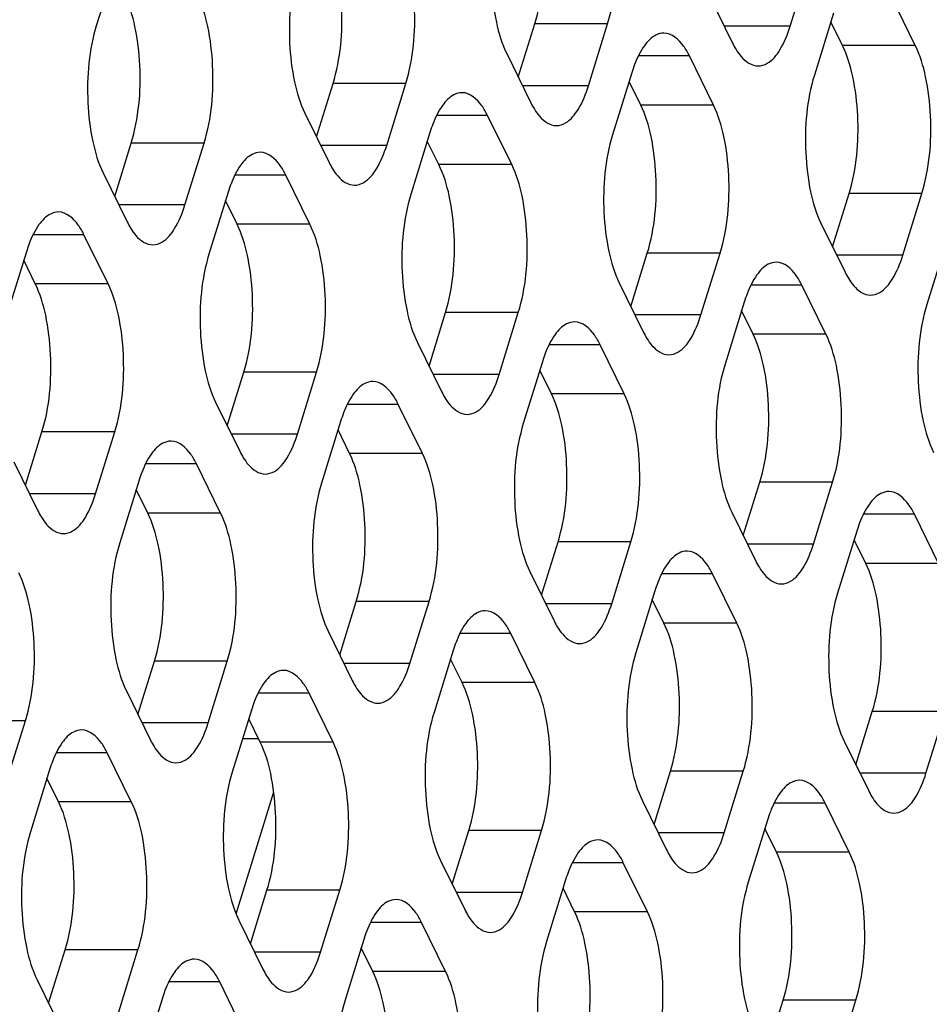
# Model space of a CAD drawing. Header units: millimetres. Extents: x 0 to 420, y 0 to 297.
# Tile 137 of 180: x 184.59 to 189.76, y 169.39 to 175. Entities that reach past the tile are written whole.
import ezdxf

# ---------------------------------------------------------------- set-up
doc = ezdxf.new("R2010")
doc.units = ezdxf.units.MM
doc.header["$LTSCALE"] = 23.1
doc.layers.add('ASSI', color=7, linetype='CONTINUOUS')

msp = doc.modelspace()

# ---------------------------------------------------------------- linework, layer by layer
at = {"layer": 'ASSI', "color": 7, "linetype": 'CONTINUOUS'}
for p, q in [((185.132092, 175.32543), (185.023162, 174.972932)), ((188.973263, 174.966093), (189.082193, 175.31859)), ((188.507729, 175.148787), (188.644998, 174.869063)), ((189.684995, 174.856171), (189.547727, 175.135895)), ((189.219462, 175.038865), (189.110532, 174.686368)), ((187.424772, 174.674748), (187.518788, 174.978984)), ((187.824336, 174.626487), (187.933266, 174.978984)), ((189.270518, 174.856171), (189.204548, 174.990604)), ((187.358802, 174.809181), (187.496071, 174.529457)), ((188.536068, 174.516565), (188.398799, 174.79629)), ((188.070534, 174.69926), (187.961605, 174.346763)), ((186.275845, 174.335143), (186.369861, 174.639379)), ((186.675409, 174.286882), (186.784338, 174.639379)), ((188.121591, 174.516565), (188.055621, 174.650998)), ((186.209875, 174.469576), (186.347144, 174.189851)), ((187.387141, 174.17696), (187.249872, 174.456684)), ((186.921607, 174.359654), (186.812677, 174.007157)), ((185.126918, 173.995537), (185.220934, 174.299773)), ((185.526481, 173.947276), (185.635411, 174.299773)), ((186.972664, 174.17696), (186.906693, 174.311393)), ((185.060948, 174.12997), (185.198216, 173.850246)), ((186.238214, 173.837354), (186.100945, 174.117079)), ((185.77268, 174.020049), (185.66375, 173.667551)), ((189.214287, 173.708973), (189.308303, 174.013209)), ((189.613851, 173.660712), (189.722781, 174.013209)), ((185.823736, 173.837354), (185.757766, 173.971787)), ((189.148317, 173.843406), (189.285586, 173.563682)), ((185.089287, 173.497749), (184.952018, 173.777473)), ((189.86005, 173.733484), (189.75112, 173.380987)), ((184.623753, 173.680443), (184.514823, 173.327946)), ((184.674809, 173.497749), (184.608839, 173.632182)), ((188.06536, 173.369367), (188.159376, 173.673603)), ((188.464924, 173.321106), (188.573854, 173.673603)), ((187.99939, 173.503801), (188.136659, 173.224076)), ((189.176656, 173.211184), (189.039387, 173.490909)), ((188.711122, 173.393879), (188.602193, 173.041382)), ((188.762179, 173.211184), (188.696208, 173.345618)), ((186.916433, 173.029762), (187.010449, 173.333998)), ((187.315996, 172.981501), (187.424926, 173.333998)), ((186.850463, 173.164195), (186.987732, 172.88447)), ((188.027729, 172.871579), (187.89046, 173.151303)), ((187.562195, 173.054273), (187.453265, 172.701776)), ((187.613251, 172.871579), (187.547281, 173.006012)), ((185.767506, 172.690156), (185.861522, 172.994392)), ((186.167069, 172.641895), (186.275999, 172.994392)), ((185.701536, 172.824589), (185.838804, 172.544865)), ((186.878802, 172.531973), (186.741533, 172.811698)), ((186.413268, 172.714668), (186.304338, 172.362171)), ((186.464324, 172.531973), (186.398354, 172.666406)), ((184.618578, 172.350551), (184.712594, 172.654787)), ((185.018142, 172.302289), (185.127072, 172.654787)), ((184.552608, 172.484984), (184.689877, 172.205259)), ((185.729875, 172.192368), (185.592606, 172.472092)), ((185.264341, 172.375062), (185.155411, 172.022565)), ((188.705948, 172.063987), (188.799964, 172.368222)), ((189.105512, 172.015725), (189.214441, 172.368222)), ((185.315397, 172.192368), (185.249427, 172.326801)), ((188.639978, 172.19842), (188.777247, 171.918695)), ((189.817244, 171.905804), (189.679975, 172.185528)), ((189.35171, 172.088498), (189.24278, 171.736001)), ((187.557021, 171.724381), (187.651037, 172.028617)), ((187.956584, 171.67612), (188.065514, 172.028617)), ((189.402767, 171.905804), (189.336796, 172.040237)), ((187.491051, 171.858814), (187.628319, 171.57909)), ((188.668317, 171.566198), (188.531048, 171.845922)), ((188.202783, 171.748892), (188.093853, 171.396395)), ((186.408094, 171.384775), (186.50211, 171.689011)), ((186.807657, 171.336514), (186.916587, 171.689011)), ((188.253839, 171.566198), (188.187869, 171.700631)), ((186.342123, 171.519208), (186.479392, 171.239484)), ((187.51939, 171.226592), (187.382121, 171.506317)), ((187.053856, 171.409287), (186.944926, 171.05679)), ((185.259166, 171.04517), (185.353182, 171.349406)), ((185.65873, 170.996909), (185.76766, 171.349406)), ((187.104912, 171.226592), (187.038942, 171.361025)), ((185.193196, 171.179603), (185.330465, 170.899878)), ((186.370462, 170.886987), (186.233194, 171.166711)), ((185.904929, 171.069681), (185.795999, 170.717184)), ((189.346536, 170.758606), (189.440552, 171.062841)), ((189.7461, 170.710344), (189.855029, 171.062841)), ((184.509803, 170.657303), (184.618733, 171.0098)), ((185.955985, 170.886987), (185.890015, 171.02142)), ((185.946083, 170.907165), (185.854708, 170.907165)), ((189.280566, 170.893039), (189.417835, 170.613314)), ((185.221535, 170.547381), (185.084266, 170.827106)), ((184.756001, 170.730076), (184.647072, 170.377578)), ((188.197609, 170.419), (188.291625, 170.723236)), ((188.597172, 170.370739), (188.706102, 170.723236)), ((184.807058, 170.547381), (184.741088, 170.681814)), ((185.818065, 169.91012), (186.032433, 170.603815)), ((188.131639, 170.553433), (188.268907, 170.273709)), ((189.308905, 170.260817), (189.171636, 170.540542)), ((188.843371, 170.443511), (188.734441, 170.091014)), ((187.048682, 170.079394), (187.142698, 170.38363)), ((187.448245, 170.031133), (187.557175, 170.38363)), ((188.894427, 170.260817), (188.828457, 170.39525)), ((186.982711, 170.213827), (187.11998, 169.934103)), ((188.159978, 169.921211), (188.022709, 170.200936)), ((187.694444, 170.103906), (187.585514, 169.751409)), ((185.899754, 169.739789), (185.99377, 170.044025)), ((186.299318, 169.691528), (186.408248, 170.044025)), ((187.7455, 169.921211), (187.67953, 170.055645)), ((185.833784, 169.874222), (185.971053, 169.594497)), ((187.01105, 169.581606), (186.873782, 169.86133)), ((186.545517, 169.7643), (186.436587, 169.411803)), ((184.750827, 169.400183), (184.844843, 169.704419)), ((185.150391, 169.351922), (185.259321, 169.704419)), ((186.596573, 169.581606), (186.530603, 169.716039)), ((184.684857, 169.534616), (184.822126, 169.254892)), ((185.862123, 169.242), (185.724854, 169.521725)), ((185.396589, 169.424695), (185.28766, 169.072198)), ((188.838197, 169.113619), (188.932213, 169.417855)), ((189.23776, 169.065358), (189.34669, 169.417855))]:
    msp.add_line(p, q, dxfattribs=at)
at = {"layer": 'ASSI', "color": 9, "linetype": 'CONTINUOUS'}
for p, q in [((187.933266, 174.978984), (187.518788, 174.978984)), ((188.973263, 174.966093), (188.597383, 174.966093)), ((189.684995, 174.856171), (189.270518, 174.856171)), ((188.398799, 174.79629), (188.108662, 174.79629)), ((186.784338, 174.639379), (186.369861, 174.639379)), ((187.824336, 174.626487), (187.448455, 174.626487)), ((188.536068, 174.516565), (188.121591, 174.516565)), ((187.249872, 174.456684), (186.959734, 174.456684)), ((185.635411, 174.299773), (185.220934, 174.299773)), ((186.675409, 174.286882), (186.299528, 174.286882)), ((187.387141, 174.17696), (186.972664, 174.17696)), ((186.100945, 174.117079), (185.810807, 174.117079)), ((189.722781, 174.013209), (189.308303, 174.013209)), ((185.526481, 173.947276), (185.150601, 173.947276)), ((186.238214, 173.837354), (185.823736, 173.837354)), ((184.952018, 173.777473), (184.66188, 173.777473)), ((188.573854, 173.673603), (188.159376, 173.673603)), ((189.613851, 173.660712), (189.23797, 173.660712)), ((185.089287, 173.497749), (184.674809, 173.497749)), ((189.039387, 173.490909), (188.74925, 173.490909)), ((187.424926, 173.333998), (187.010449, 173.333998)), ((188.464924, 173.321106), (188.089043, 173.321106)), ((189.176656, 173.211184), (188.762179, 173.211184)), ((187.89046, 173.151303), (187.600322, 173.151303)), ((186.275999, 172.994392), (185.861522, 172.994392)), ((187.315996, 172.981501), (186.940116, 172.981501)), ((188.027729, 172.871579), (187.613251, 172.871579)), ((186.741533, 172.811698), (186.451395, 172.811698)), ((185.127072, 172.654787), (184.712594, 172.654787)), ((186.167069, 172.641895), (185.791189, 172.641895)), ((186.878802, 172.531973), (186.464324, 172.531973)), ((185.592606, 172.472092), (185.302468, 172.472092)), ((189.214441, 172.368222), (188.799964, 172.368222)), ((185.018142, 172.302289), (184.642262, 172.302289)), ((185.729875, 172.192368), (185.315397, 172.192368)), ((189.679975, 172.185528), (189.389837, 172.185528)), ((188.065514, 172.028617), (187.651037, 172.028617)), ((189.105512, 172.015725), (188.729631, 172.015725)), ((189.817244, 171.905804), (189.402767, 171.905804)), ((188.531048, 171.845922), (188.24091, 171.845922)), ((186.916587, 171.689011), (186.50211, 171.689011)), ((187.956584, 171.67612), (187.580704, 171.67612)), ((188.668317, 171.566198), (188.253839, 171.566198)), ((187.382121, 171.506317), (187.091983, 171.506317)), ((185.76766, 171.349406), (185.353182, 171.349406)), ((186.807657, 171.336514), (186.431777, 171.336514)), ((187.51939, 171.226592), (187.104912, 171.226592)), ((186.233194, 171.166711), (185.943056, 171.166711)), ((189.855029, 171.062841), (189.440552, 171.062841)), ((184.618733, 171.0098), (184.204255, 171.0098)), ((185.65873, 170.996909), (185.28285, 170.996909)), ((186.370462, 170.886987), (185.955985, 170.886987)), ((185.084266, 170.827106), (184.794129, 170.827106)), ((188.706102, 170.723236), (188.291625, 170.723236)), ((189.7461, 170.710344), (189.370219, 170.710344)), ((185.221535, 170.547381), (184.807058, 170.547381)), ((189.171636, 170.540542), (188.881498, 170.540542)), ((187.557175, 170.38363), (187.142698, 170.38363)), ((188.597172, 170.370739), (188.221292, 170.370739)), ((189.308905, 170.260817), (188.894427, 170.260817)), ((188.022709, 170.200936), (187.732571, 170.200936)), ((186.408248, 170.044025), (185.99377, 170.044025)), ((187.448245, 170.031133), (187.072365, 170.031133)), ((188.159978, 169.921211), (187.7455, 169.921211)), ((186.873782, 169.86133), (186.583644, 169.86133)), ((185.259321, 169.704419), (184.844843, 169.704419)), ((186.299318, 169.691528), (185.923438, 169.691528)), ((187.01105, 169.581606), (186.596573, 169.581606)), ((185.724854, 169.521725), (185.434717, 169.521725)), ((189.34669, 169.417855), (188.932213, 169.417855))]:
    msp.add_line(p, q, dxfattribs=at)
at = {"layer": 'ASSI', "color": 7, "linetype": 'CONTINUOUS'}
for centre in [(188.798007, 174.475303), (187.64908, 174.135698), (186.500153, 173.796092), (185.351225, 173.456486), (189.438595, 173.169922), (188.289668, 172.830317), (187.140741, 172.490711), (185.991813, 172.151105), (190.079183, 171.864541), (188.930256, 171.524936), (187.781328, 171.18533), (186.632401, 170.845725), (185.483474, 170.506119), (189.570844, 170.219555), (188.421916, 169.879949), (187.272989, 169.540344), (186.124062, 169.200738)]:
    msp.add_arc(centre, 0.761166, 159.076552, 162.888717, dxfattribs=at)
for points, knots in [([(187.518788, 174.978984), (187.562514, 175.12048), (187.581229, 175.348589), (187.548567, 175.632244), (187.508613, 175.765683), (187.481003, 175.821946)], [0, 0, 0, 0, 0.51848124, 0.78058459, 1, 1, 1, 1]), ([(187.933266, 174.978984), (187.976991, 175.12048), (187.995707, 175.348589), (187.963044, 175.632244), (187.923091, 175.765683), (187.89548, 175.821946)], [0, 0, 0, 0, 0.51848124, 0.78058459, 1, 1, 1, 1]), ([(187.321017, 175.652144), (187.277291, 175.510648), (187.258575, 175.282538), (187.291238, 174.998883), (187.331192, 174.865445), (187.358802, 174.809181)], [0, 0, 0, 0, 0.51848124, 0.78058459, 1, 1, 1, 1]), ([(186.369861, 174.639379), (186.413586, 174.780874), (186.432302, 175.008984), (186.399639, 175.292639), (186.359686, 175.426077), (186.332076, 175.482341)], [0, 0, 0, 0, 0.51848124, 0.78058459, 1, 1, 1, 1]), ([(186.784338, 174.639379), (186.828064, 174.780874), (186.84678, 175.008984), (186.814117, 175.292639), (186.774163, 175.426077), (186.746553, 175.482341)], [0, 0, 0, 0, 0.51848124, 0.78058459, 1, 1, 1, 1]), ([(186.172089, 175.312538), (186.128364, 175.171042), (186.109648, 174.942933), (186.142311, 174.659278), (186.182265, 174.52584), (186.209875, 174.469576)], [0, 0, 0, 0, 0.51848124, 0.78058459, 1, 1, 1, 1]), ([(185.220934, 174.299773), (185.264659, 174.441269), (185.283375, 174.669378), (185.250712, 174.953033), (185.210759, 175.086471), (185.183148, 175.142735)], [0, 0, 0, 0, 0.51848124, 0.78058459, 1, 1, 1, 1]), ([(185.635411, 174.299773), (185.679137, 174.441269), (185.697852, 174.669378), (185.66519, 174.953033), (185.625236, 175.086471), (185.597626, 175.142735)], [0, 0, 0, 0, 0.51848124, 0.78058459, 1, 1, 1, 1]), ([(185.023162, 174.972932), (184.979437, 174.831437), (184.960721, 174.603327), (184.993384, 174.319672), (185.033337, 174.186234), (185.060948, 174.12997)], [0, 0, 0, 0, 0.51848124, 0.78058459, 1, 1, 1, 1]), ([(188.790135, 174.739067), (188.808233, 174.739066), (188.861748, 174.756917), (188.927604, 174.841021), (188.958816, 174.919344), (188.973263, 174.966093)], [0, 0, 0, 0, 0.1768175, 0.52196498, 1, 1, 1, 1]), ([(188.253663, 174.926285), (188.23782, 174.926286), (188.192105, 174.913228), (188.131527, 174.847876), (188.101419, 174.784633), (188.087034, 174.747131)], [0, 0, 0, 0, 0.18501564, 0.53092222, 1, 1, 1, 1]), ([(188.398799, 174.79629), (188.389347, 174.815552), (188.358184, 174.872126), (188.29866, 174.926282), (188.253663, 174.926285)], [0, 0, 0, 0, 0.32287628, 1, 1, 1, 1]), ([(189.308303, 174.013209), (189.352029, 174.154704), (189.370744, 174.382814), (189.338082, 174.666469), (189.298128, 174.799907), (189.270518, 174.856171)], [0, 0, 0, 0, 0.51848124, 0.78058459, 1, 1, 1, 1]), ([(189.722781, 174.013209), (189.766506, 174.154704), (189.785222, 174.382814), (189.752559, 174.666469), (189.712606, 174.799907), (189.684995, 174.856171)], [0, 0, 0, 0, 0.51848124, 0.78058459, 1, 1, 1, 1]), ([(188.665302, 174.83207), (188.673947, 174.818035), (188.703408, 174.775142), (188.753637, 174.73907), (188.790135, 174.739067)], [0, 0, 0, 0, 0.31113016, 1, 1, 1, 1]), ([(189.110532, 174.686368), (189.066806, 174.544873), (189.048091, 174.316763), (189.080753, 174.033108), (189.120707, 173.89967), (189.148317, 173.843406)], [0, 0, 0, 0, 0.51848124, 0.78058459, 1, 1, 1, 1]), ([(187.104736, 174.586679), (187.088893, 174.586681), (187.043178, 174.573622), (186.982599, 174.508271), (186.952492, 174.445027), (186.938107, 174.407525)], [0, 0, 0, 0, 0.18501564, 0.53092222, 1, 1, 1, 1]), ([(187.249872, 174.456684), (187.24042, 174.475946), (187.209257, 174.53252), (187.149733, 174.586676), (187.104736, 174.586679)], [0, 0, 0, 0, 0.32287628, 1, 1, 1, 1]), ([(187.641207, 174.399462), (187.659306, 174.399461), (187.712821, 174.417311), (187.778676, 174.501415), (187.809889, 174.579738), (187.824336, 174.626487)], [0, 0, 0, 0, 0.1768175, 0.52196498, 1, 1, 1, 1]), ([(187.516374, 174.492464), (187.52502, 174.478429), (187.554481, 174.435536), (187.60471, 174.399465), (187.641207, 174.399462)], [0, 0, 0, 0, 0.31113016, 1, 1, 1, 1]), ([(188.159376, 173.673603), (188.203102, 173.815099), (188.221817, 174.043209), (188.189154, 174.326864), (188.149201, 174.460302), (188.121591, 174.516565)], [0, 0, 0, 0, 0.51848124, 0.78058459, 1, 1, 1, 1]), ([(188.573854, 173.673603), (188.617579, 173.815099), (188.636295, 174.043209), (188.603632, 174.326864), (188.563678, 174.460302), (188.536068, 174.516565)], [0, 0, 0, 0, 0.51848124, 0.78058459, 1, 1, 1, 1]), ([(187.961605, 174.346763), (187.917879, 174.205267), (187.899163, 173.977157), (187.931826, 173.693502), (187.97178, 173.560064), (187.99939, 173.503801)], [0, 0, 0, 0, 0.51848124, 0.78058459, 1, 1, 1, 1]), ([(185.955808, 174.247074), (185.939966, 174.247075), (185.894251, 174.234017), (185.833672, 174.168665), (185.803565, 174.105422), (185.78918, 174.06792)], [0, 0, 0, 0, 0.18501564, 0.53092222, 1, 1, 1, 1]), ([(186.100945, 174.117079), (186.091493, 174.136341), (186.06033, 174.192915), (186.000806, 174.247071), (185.955808, 174.247074)], [0, 0, 0, 0, 0.32287628, 1, 1, 1, 1]), ([(186.49228, 174.059856), (186.510379, 174.059855), (186.563894, 174.077706), (186.629749, 174.16181), (186.660962, 174.240133), (186.675409, 174.286882)], [0, 0, 0, 0, 0.1768175, 0.52196498, 1, 1, 1, 1]), ([(186.367447, 174.152859), (186.376093, 174.138824), (186.405554, 174.095931), (186.455783, 174.059859), (186.49228, 174.059856)], [0, 0, 0, 0, 0.31113016, 1, 1, 1, 1]), ([(187.010449, 173.333998), (187.054174, 173.475493), (187.07289, 173.703603), (187.040227, 173.987258), (187.000274, 174.120696), (186.972664, 174.17696)], [0, 0, 0, 0, 0.51848124, 0.78058459, 1, 1, 1, 1]), ([(187.424926, 173.333998), (187.468652, 173.475493), (187.487368, 173.703603), (187.454705, 173.987258), (187.414751, 174.120696), (187.387141, 174.17696)], [0, 0, 0, 0, 0.51848124, 0.78058459, 1, 1, 1, 1]), ([(186.812677, 174.007157), (186.768952, 173.865661), (186.750236, 173.637552), (186.782899, 173.353897), (186.822852, 173.220459), (186.850463, 173.164195)], [0, 0, 0, 0, 0.51848124, 0.78058459, 1, 1, 1, 1]), ([(184.806881, 173.907468), (184.791039, 173.907469), (184.745324, 173.894411), (184.684745, 173.829059), (184.654637, 173.765816), (184.640252, 173.728314)], [0, 0, 0, 0, 0.18501564, 0.53092222, 1, 1, 1, 1]), ([(184.952018, 173.777473), (184.942565, 173.796735), (184.911402, 173.853309), (184.851878, 173.907465), (184.806881, 173.907468)], [0, 0, 0, 0, 0.32287628, 1, 1, 1, 1]), ([(185.343353, 173.720251), (185.361452, 173.720249), (185.414967, 173.7381), (185.480822, 173.822204), (185.512035, 173.900527), (185.526481, 173.947276)], [0, 0, 0, 0, 0.1768175, 0.52196498, 1, 1, 1, 1]), ([(185.21852, 173.813253), (185.227165, 173.799218), (185.256626, 173.756325), (185.306856, 173.720253), (185.343353, 173.720251)], [0, 0, 0, 0, 0.31113016, 1, 1, 1, 1]), ([(185.861522, 172.994392), (185.905247, 173.135888), (185.923963, 173.363997), (185.8913, 173.647652), (185.851347, 173.78109), (185.823736, 173.837354)], [0, 0, 0, 0, 0.51848124, 0.78058459, 1, 1, 1, 1]), ([(186.275999, 172.994392), (186.319725, 173.135888), (186.33844, 173.363997), (186.305778, 173.647652), (186.265824, 173.78109), (186.238214, 173.837354)], [0, 0, 0, 0, 0.51848124, 0.78058459, 1, 1, 1, 1]), ([(185.66375, 173.667551), (185.620025, 173.526056), (185.601309, 173.297946), (185.633972, 173.014291), (185.673925, 172.880853), (185.701536, 172.824589)], [0, 0, 0, 0, 0.51848124, 0.78058459, 1, 1, 1, 1]), ([(188.894251, 173.620904), (188.878408, 173.620905), (188.832693, 173.607847), (188.772114, 173.542495), (188.742007, 173.479252), (188.727622, 173.44175)], [0, 0, 0, 0, 0.18501564, 0.53092222, 1, 1, 1, 1]), ([(189.039387, 173.490909), (189.029935, 173.510171), (188.998772, 173.566745), (188.939248, 173.620901), (188.894251, 173.620904)], [0, 0, 0, 0, 0.32287628, 1, 1, 1, 1]), ([(189.430723, 173.433687), (189.448821, 173.433685), (189.502336, 173.451536), (189.568192, 173.53564), (189.599404, 173.613963), (189.613851, 173.660712)], [0, 0, 0, 0, 0.1768175, 0.52196498, 1, 1, 1, 1]), ([(189.305889, 173.526689), (189.314535, 173.512654), (189.343996, 173.469761), (189.394225, 173.433689), (189.430723, 173.433687)], [0, 0, 0, 0, 0.31113016, 1, 1, 1, 1]), ([(184.712594, 172.654787), (184.75632, 172.796282), (184.775036, 173.024392), (184.742373, 173.308047), (184.702419, 173.441485), (184.674809, 173.497749)], [0, 0, 0, 0, 0.51848124, 0.78058459, 1, 1, 1, 1]), ([(185.127072, 172.654787), (185.170797, 172.796282), (185.189513, 173.024392), (185.15685, 173.308047), (185.116897, 173.441485), (185.089287, 173.497749)], [0, 0, 0, 0, 0.51848124, 0.78058459, 1, 1, 1, 1]), ([(189.75112, 173.380987), (189.707394, 173.239492), (189.688678, 173.011382), (189.721341, 172.727727), (189.761295, 172.594289), (189.788905, 172.538025)], [0, 0, 0, 0, 0.51848124, 0.78058459, 1, 1, 1, 1]), ([(188.281795, 173.094081), (188.299894, 173.09408), (188.353409, 173.11193), (188.419264, 173.196034), (188.450477, 173.274357), (188.464924, 173.321106)], [0, 0, 0, 0, 0.1768175, 0.52196498, 1, 1, 1, 1]), ([(187.745323, 173.281298), (187.729481, 173.2813), (187.683766, 173.268241), (187.623187, 173.20289), (187.59308, 173.139646), (187.578695, 173.102144)], [0, 0, 0, 0, 0.18501564, 0.53092222, 1, 1, 1, 1]), ([(187.89046, 173.151303), (187.881008, 173.170565), (187.849845, 173.227139), (187.790321, 173.281295), (187.745323, 173.281298)], [0, 0, 0, 0, 0.32287628, 1, 1, 1, 1]), ([(188.156962, 173.187083), (188.165608, 173.173048), (188.195069, 173.130155), (188.245298, 173.094084), (188.281795, 173.094081)], [0, 0, 0, 0, 0.31113016, 1, 1, 1, 1]), ([(188.799964, 172.368222), (188.843689, 172.509718), (188.862405, 172.737828), (188.829742, 173.021483), (188.789789, 173.154921), (188.762179, 173.211184)], [0, 0, 0, 0, 0.51848124, 0.78058459, 1, 1, 1, 1]), ([(189.214441, 172.368222), (189.258167, 172.509718), (189.276883, 172.737828), (189.24422, 173.021483), (189.204266, 173.154921), (189.176656, 173.211184)], [0, 0, 0, 0, 0.51848124, 0.78058459, 1, 1, 1, 1]), ([(188.602193, 173.041382), (188.558467, 172.899886), (188.539751, 172.671776), (188.572414, 172.388121), (188.612368, 172.254683), (188.639978, 172.19842)], [0, 0, 0, 0, 0.51848124, 0.78058459, 1, 1, 1, 1]), ([(187.132868, 172.754475), (187.150967, 172.754474), (187.204482, 172.772325), (187.270337, 172.856429), (187.30155, 172.934752), (187.315996, 172.981501)], [0, 0, 0, 0, 0.1768175, 0.52196498, 1, 1, 1, 1]), ([(186.596396, 172.941693), (186.580554, 172.941694), (186.534839, 172.928636), (186.47426, 172.863284), (186.444152, 172.800041), (186.429767, 172.762539)], [0, 0, 0, 0, 0.18501564, 0.53092222, 1, 1, 1, 1]), ([(186.741533, 172.811698), (186.73208, 172.83096), (186.700918, 172.887534), (186.641394, 172.94169), (186.596396, 172.941693)], [0, 0, 0, 0, 0.32287628, 1, 1, 1, 1]), ([(187.008035, 172.847478), (187.01668, 172.833443), (187.046142, 172.79055), (187.096371, 172.754478), (187.132868, 172.754475)], [0, 0, 0, 0, 0.31113016, 1, 1, 1, 1]), ([(187.651037, 172.028617), (187.694762, 172.170112), (187.713478, 172.398222), (187.680815, 172.681877), (187.640862, 172.815315), (187.613251, 172.871579)], [0, 0, 0, 0, 0.51848124, 0.78058459, 1, 1, 1, 1]), ([(188.065514, 172.028617), (188.10924, 172.170112), (188.127955, 172.398222), (188.095293, 172.681877), (188.055339, 172.815315), (188.027729, 172.871579)], [0, 0, 0, 0, 0.51848124, 0.78058459, 1, 1, 1, 1]), ([(187.453265, 172.701776), (187.40954, 172.560281), (187.390824, 172.332171), (187.423487, 172.048516), (187.46344, 171.915078), (187.491051, 171.858814)], [0, 0, 0, 0, 0.51848124, 0.78058459, 1, 1, 1, 1]), ([(185.983941, 172.41487), (186.002039, 172.414868), (186.055554, 172.432719), (186.12141, 172.516823), (186.152623, 172.595146), (186.167069, 172.641895)], [0, 0, 0, 0, 0.1768175, 0.52196498, 1, 1, 1, 1]), ([(185.447469, 172.602087), (185.431626, 172.602088), (185.385912, 172.58903), (185.325333, 172.523678), (185.295225, 172.460435), (185.28084, 172.422933)], [0, 0, 0, 0, 0.18501564, 0.53092222, 1, 1, 1, 1]), ([(185.592606, 172.472092), (185.583153, 172.491354), (185.55199, 172.547928), (185.492466, 172.602084), (185.447469, 172.602087)], [0, 0, 0, 0, 0.32287628, 1, 1, 1, 1]), ([(185.859108, 172.507872), (185.867753, 172.493837), (185.897214, 172.450944), (185.947444, 172.414872), (185.983941, 172.41487)], [0, 0, 0, 0, 0.31113016, 1, 1, 1, 1]), ([(186.50211, 171.689011), (186.545835, 171.830507), (186.564551, 172.058616), (186.531888, 172.342271), (186.491935, 172.47571), (186.464324, 172.531973)], [0, 0, 0, 0, 0.51848124, 0.78058459, 1, 1, 1, 1]), ([(186.916587, 171.689011), (186.960312, 171.830507), (186.979028, 172.058616), (186.946365, 172.342271), (186.906412, 172.47571), (186.878802, 172.531973)], [0, 0, 0, 0, 0.51848124, 0.78058459, 1, 1, 1, 1]), ([(186.304338, 172.362171), (186.260613, 172.220675), (186.241897, 171.992565), (186.27456, 171.70891), (186.314513, 171.575472), (186.342123, 171.519208)], [0, 0, 0, 0, 0.51848124, 0.78058459, 1, 1, 1, 1]), ([(184.835014, 172.075264), (184.853112, 172.075263), (184.906627, 172.093114), (184.972483, 172.177218), (185.003696, 172.25554), (185.018142, 172.302289)], [0, 0, 0, 0, 0.1768175, 0.52196498, 1, 1, 1, 1]), ([(189.534839, 172.315523), (189.518996, 172.315524), (189.473281, 172.302466), (189.412702, 172.237114), (189.382595, 172.173871), (189.36821, 172.136369)], [0, 0, 0, 0, 0.18501564, 0.53092222, 1, 1, 1, 1]), ([(189.679975, 172.185528), (189.670523, 172.20479), (189.63936, 172.261364), (189.579836, 172.31552), (189.534839, 172.315523)], [0, 0, 0, 0, 0.32287628, 1, 1, 1, 1]), ([(184.710181, 172.168267), (184.718826, 172.154232), (184.748287, 172.111339), (184.798516, 172.075267), (184.835014, 172.075264)], [0, 0, 0, 0, 0.31113016, 1, 1, 1, 1]), ([(185.353182, 171.349406), (185.396908, 171.490901), (185.415624, 171.719011), (185.382961, 172.002666), (185.343007, 172.136104), (185.315397, 172.192368)], [0, 0, 0, 0, 0.51848124, 0.78058459, 1, 1, 1, 1]), ([(185.76766, 171.349406), (185.811385, 171.490901), (185.830101, 171.719011), (185.797438, 172.002666), (185.757485, 172.136104), (185.729875, 172.192368)], [0, 0, 0, 0, 0.51848124, 0.78058459, 1, 1, 1, 1]), ([(185.155411, 172.022565), (185.111685, 171.881069), (185.09297, 171.65296), (185.125633, 171.369305), (185.165586, 171.235867), (185.193196, 171.179603)], [0, 0, 0, 0, 0.51848124, 0.78058459, 1, 1, 1, 1]), ([(188.922383, 171.7887), (188.940482, 171.788699), (188.993997, 171.806549), (189.059852, 171.890654), (189.091065, 171.968976), (189.105512, 172.015725)], [0, 0, 0, 0, 0.1768175, 0.52196498, 1, 1, 1, 1]), ([(188.385911, 171.975918), (188.370069, 171.975919), (188.324354, 171.96286), (188.263775, 171.897509), (188.233668, 171.834266), (188.219283, 171.796763)], [0, 0, 0, 0, 0.18501564, 0.53092222, 1, 1, 1, 1]), ([(188.531048, 171.845922), (188.521596, 171.865184), (188.490433, 171.921758), (188.430909, 171.975914), (188.385911, 171.975918)], [0, 0, 0, 0, 0.32287628, 1, 1, 1, 1]), ([(188.79755, 171.881702), (188.806196, 171.867667), (188.835657, 171.824774), (188.885886, 171.788703), (188.922383, 171.7887)], [0, 0, 0, 0, 0.31113016, 1, 1, 1, 1]), ([(189.440552, 171.062841), (189.484277, 171.204337), (189.502993, 171.432447), (189.47033, 171.716102), (189.430377, 171.84954), (189.402767, 171.905804)], [0, 0, 0, 0, 0.51848124, 0.78058459, 1, 1, 1, 1]), ([(184.618733, 171.0098), (184.662458, 171.151296), (184.681174, 171.379405), (184.648511, 171.66306), (184.608558, 171.796498), (184.580947, 171.852762)], [0, 0, 0, 0, 0.51848124, 0.78058459, 1, 1, 1, 1]), ([(189.24278, 171.736001), (189.199055, 171.594505), (189.180339, 171.366396), (189.213002, 171.082741), (189.252956, 170.949302), (189.280566, 170.893039)], [0, 0, 0, 0, 0.51848124, 0.78058459, 1, 1, 1, 1]), ([(187.773456, 171.449094), (187.791555, 171.449093), (187.84507, 171.466944), (187.910925, 171.551048), (187.942138, 171.629371), (187.956584, 171.67612)], [0, 0, 0, 0, 0.1768175, 0.52196498, 1, 1, 1, 1]), ([(187.236984, 171.636312), (187.221142, 171.636313), (187.175427, 171.623255), (187.114848, 171.557903), (187.08474, 171.49466), (187.070355, 171.457158)], [0, 0, 0, 0, 0.18501564, 0.53092222, 1, 1, 1, 1]), ([(187.382121, 171.506317), (187.372668, 171.525579), (187.341506, 171.582153), (187.281982, 171.636309), (187.236984, 171.636312)], [0, 0, 0, 0, 0.32287628, 1, 1, 1, 1]), ([(188.291625, 170.723236), (188.33535, 170.864731), (188.354066, 171.092841), (188.321403, 171.376496), (188.28145, 171.509934), (188.253839, 171.566198)], [0, 0, 0, 0, 0.51848124, 0.78058459, 1, 1, 1, 1]), ([(188.706102, 170.723236), (188.749828, 170.864731), (188.768543, 171.092841), (188.735881, 171.376496), (188.695927, 171.509934), (188.668317, 171.566198)], [0, 0, 0, 0, 0.51848124, 0.78058459, 1, 1, 1, 1]), ([(187.648623, 171.542097), (187.657268, 171.528062), (187.686729, 171.485169), (187.736959, 171.449097), (187.773456, 171.449094)], [0, 0, 0, 0, 0.31113016, 1, 1, 1, 1]), ([(188.093853, 171.396395), (188.050128, 171.2549), (188.031412, 171.02679), (188.064075, 170.743135), (188.104028, 170.609697), (188.131639, 170.553433)], [0, 0, 0, 0, 0.51848124, 0.78058459, 1, 1, 1, 1]), ([(186.624529, 171.109489), (186.642627, 171.109488), (186.696142, 171.127338), (186.761998, 171.211442), (186.793211, 171.289765), (186.807657, 171.336514)], [0, 0, 0, 0, 0.1768175, 0.52196498, 1, 1, 1, 1]), ([(186.088057, 171.296706), (186.072214, 171.296708), (186.0265, 171.283649), (185.965921, 171.218298), (185.935813, 171.155054), (185.921428, 171.117552)], [0, 0, 0, 0, 0.18501564, 0.53092222, 1, 1, 1, 1]), ([(186.233194, 171.166711), (186.223741, 171.185973), (186.192578, 171.242547), (186.133054, 171.296703), (186.088057, 171.296706)], [0, 0, 0, 0, 0.32287628, 1, 1, 1, 1]), ([(187.142698, 170.38363), (187.186423, 170.525126), (187.205139, 170.753235), (187.172476, 171.03689), (187.132522, 171.170329), (187.104912, 171.226592)], [0, 0, 0, 0, 0.51848124, 0.78058459, 1, 1, 1, 1]), ([(187.557175, 170.38363), (187.6009, 170.525126), (187.619616, 170.753235), (187.586953, 171.03689), (187.547, 171.170329), (187.51939, 171.226592)], [0, 0, 0, 0, 0.51848124, 0.78058459, 1, 1, 1, 1]), ([(186.499696, 171.202491), (186.508341, 171.188456), (186.537802, 171.145563), (186.588031, 171.109491), (186.624529, 171.109489)], [0, 0, 0, 0, 0.31113016, 1, 1, 1, 1]), ([(186.944926, 171.05679), (186.901201, 170.915294), (186.882485, 170.687184), (186.915148, 170.403529), (186.955101, 170.270091), (186.982711, 170.213827)], [0, 0, 0, 0, 0.51848124, 0.78058459, 1, 1, 1, 1]), ([(185.475602, 170.769883), (185.4937, 170.769882), (185.547215, 170.787733), (185.613071, 170.871837), (185.644283, 170.95016), (185.65873, 170.996909)], [0, 0, 0, 0, 0.1768175, 0.52196498, 1, 1, 1, 1]), ([(184.93913, 170.957101), (184.923287, 170.957102), (184.877572, 170.944043), (184.816994, 170.878692), (184.786886, 170.815449), (184.772501, 170.777947)], [0, 0, 0, 0, 0.18501564, 0.53092222, 1, 1, 1, 1]), ([(185.084266, 170.827106), (185.074814, 170.846368), (185.043651, 170.902942), (184.984127, 170.957098), (184.93913, 170.957101)], [0, 0, 0, 0, 0.32287628, 1, 1, 1, 1]), ([(185.99377, 170.044025), (186.037496, 170.18552), (186.056212, 170.41363), (186.023549, 170.697285), (185.983595, 170.830723), (185.955985, 170.886987)], [0, 0, 0, 0, 0.51848124, 0.78058459, 1, 1, 1, 1]), ([(186.408248, 170.044025), (186.451973, 170.18552), (186.470689, 170.41363), (186.438026, 170.697285), (186.398073, 170.830723), (186.370462, 170.886987)], [0, 0, 0, 0, 0.51848124, 0.78058459, 1, 1, 1, 1]), ([(185.350769, 170.862886), (185.359414, 170.848851), (185.388875, 170.805958), (185.439104, 170.769886), (185.475602, 170.769883)], [0, 0, 0, 0, 0.31113016, 1, 1, 1, 1]), ([(185.795999, 170.717184), (185.752273, 170.575688), (185.733558, 170.347579), (185.76622, 170.063924), (185.806174, 169.930486), (185.833784, 169.874222)], [0, 0, 0, 0, 0.51848124, 0.78058459, 1, 1, 1, 1]), ([(189.562971, 170.483319), (189.58107, 170.483318), (189.634585, 170.501168), (189.70044, 170.585273), (189.731653, 170.663595), (189.7461, 170.710344)], [0, 0, 0, 0, 0.1768175, 0.52196498, 1, 1, 1, 1]), ([(189.026499, 170.670537), (189.010657, 170.670538), (188.964942, 170.657479), (188.904363, 170.592128), (188.874255, 170.528885), (188.859871, 170.491382)], [0, 0, 0, 0, 0.18501564, 0.53092222, 1, 1, 1, 1]), ([(189.171636, 170.540542), (189.162183, 170.559804), (189.131021, 170.616377), (189.071497, 170.670533), (189.026499, 170.670537)], [0, 0, 0, 0, 0.32287628, 1, 1, 1, 1]), ([(184.844843, 169.704419), (184.888569, 169.845915), (184.907284, 170.074024), (184.874621, 170.357679), (184.834668, 170.491117), (184.807058, 170.547381)], [0, 0, 0, 0, 0.51848124, 0.78058459, 1, 1, 1, 1]), ([(185.259321, 169.704419), (185.303046, 169.845915), (185.321762, 170.074024), (185.289099, 170.357679), (185.249145, 170.491117), (185.221535, 170.547381)], [0, 0, 0, 0, 0.51848124, 0.78058459, 1, 1, 1, 1]), ([(189.438138, 170.576322), (189.446784, 170.562286), (189.476245, 170.519394), (189.526474, 170.483322), (189.562971, 170.483319)], [0, 0, 0, 0, 0.31113016, 1, 1, 1, 1]), ([(184.647072, 170.377578), (184.603346, 170.236083), (184.58463, 170.007973), (184.617293, 169.724318), (184.657247, 169.59088), (184.684857, 169.534616)], [0, 0, 0, 0, 0.51848124, 0.78058459, 1, 1, 1, 1]), ([(188.414044, 170.143713), (188.432142, 170.143712), (188.485657, 170.161563), (188.551513, 170.245667), (188.582726, 170.32399), (188.597172, 170.370739)], [0, 0, 0, 0, 0.1768175, 0.52196498, 1, 1, 1, 1]), ([(187.877572, 170.330931), (187.861729, 170.330932), (187.816015, 170.317874), (187.755436, 170.252522), (187.725328, 170.189279), (187.710943, 170.151777)], [0, 0, 0, 0, 0.18501564, 0.53092222, 1, 1, 1, 1]), ([(188.022709, 170.200936), (188.013256, 170.220198), (187.982093, 170.276772), (187.922569, 170.330928), (187.877572, 170.330931)], [0, 0, 0, 0, 0.32287628, 1, 1, 1, 1]), ([(188.932213, 169.417855), (188.975938, 169.55935), (188.994654, 169.78746), (188.961991, 170.071115), (188.922038, 170.204553), (188.894427, 170.260817)], [0, 0, 0, 0, 0.51848124, 0.78058459, 1, 1, 1, 1]), ([(189.34669, 169.417855), (189.390416, 169.55935), (189.409131, 169.78746), (189.376468, 170.071115), (189.336515, 170.204553), (189.308905, 170.260817)], [0, 0, 0, 0, 0.51848124, 0.78058459, 1, 1, 1, 1]), ([(188.289211, 170.236716), (188.297856, 170.222681), (188.327317, 170.179788), (188.377547, 170.143716), (188.414044, 170.143713)], [0, 0, 0, 0, 0.31113016, 1, 1, 1, 1]), ([(188.734441, 170.091014), (188.690716, 169.949519), (188.672, 169.721409), (188.704663, 169.437754), (188.744616, 169.304316), (188.772226, 169.248052)], [0, 0, 0, 0, 0.51848124, 0.78058459, 1, 1, 1, 1]), ([(187.265117, 169.804108), (187.283215, 169.804107), (187.33673, 169.821957), (187.402586, 169.906061), (187.433799, 169.984384), (187.448245, 170.031133)], [0, 0, 0, 0, 0.1768175, 0.52196498, 1, 1, 1, 1]), ([(186.728645, 169.991325), (186.712802, 169.991327), (186.667088, 169.978268), (186.606509, 169.912917), (186.576401, 169.849673), (186.562016, 169.812171)], [0, 0, 0, 0, 0.18501564, 0.53092222, 1, 1, 1, 1]), ([(186.873782, 169.86133), (186.864329, 169.880592), (186.833166, 169.937166), (186.773642, 169.991322), (186.728645, 169.991325)], [0, 0, 0, 0, 0.32287628, 1, 1, 1, 1]), ([(187.783285, 169.078249), (187.827011, 169.219745), (187.845727, 169.447855), (187.813064, 169.73151), (187.77311, 169.864948), (187.7455, 169.921211)], [0, 0, 0, 0, 0.51848124, 0.78058459, 1, 1, 1, 1]), ([(188.197763, 169.078249), (188.241488, 169.219745), (188.260204, 169.447855), (188.227541, 169.73151), (188.187588, 169.864948), (188.159978, 169.921211)], [0, 0, 0, 0, 0.51848124, 0.78058459, 1, 1, 1, 1]), ([(187.140284, 169.89711), (187.148929, 169.883075), (187.17839, 169.840182), (187.228619, 169.804111), (187.265117, 169.804108)], [0, 0, 0, 0, 0.31113016, 1, 1, 1, 1]), ([(187.585514, 169.751409), (187.541789, 169.609913), (187.523073, 169.381803), (187.555736, 169.098148), (187.595689, 168.96471), (187.623299, 168.908447)], [0, 0, 0, 0, 0.51848124, 0.78058459, 1, 1, 1, 1]), ([(185.579718, 169.65172), (185.563875, 169.651721), (185.51816, 169.638663), (185.457581, 169.573311), (185.427474, 169.510068), (185.413089, 169.472566)], [0, 0, 0, 0, 0.18501564, 0.53092222, 1, 1, 1, 1]), ([(185.724854, 169.521725), (185.715402, 169.540987), (185.684239, 169.597561), (185.624715, 169.651717), (185.579718, 169.65172)], [0, 0, 0, 0, 0.32287628, 1, 1, 1, 1]), ([(186.11619, 169.464502), (186.134288, 169.464501), (186.187803, 169.482352), (186.253659, 169.566456), (186.284871, 169.644779), (186.299318, 169.691528)], [0, 0, 0, 0, 0.1768175, 0.52196498, 1, 1, 1, 1]), ([(185.991357, 169.557505), (186.000002, 169.54347), (186.029463, 169.500577), (186.079692, 169.464505), (186.11619, 169.464502)], [0, 0, 0, 0, 0.31113016, 1, 1, 1, 1]), ([(186.634358, 168.738644), (186.678084, 168.880139), (186.696799, 169.108249), (186.664137, 169.391904), (186.624183, 169.525342), (186.596573, 169.581606)], [0, 0, 0, 0, 0.51848124, 0.78058459, 1, 1, 1, 1]), ([(187.048836, 168.738644), (187.092561, 168.880139), (187.111277, 169.108249), (187.078614, 169.391904), (187.038661, 169.525342), (187.01105, 169.581606)], [0, 0, 0, 0, 0.51848124, 0.78058459, 1, 1, 1, 1]), ([(186.436587, 169.411803), (186.392861, 169.270308), (186.374146, 169.042198), (186.406808, 168.758543), (186.446762, 168.625105), (186.474372, 168.568841)], [0, 0, 0, 0, 0.51848124, 0.78058459, 1, 1, 1, 1])]:
    msp.add_open_spline(points, degree=3, knots=knots, dxfattribs=at)
for points in [[(188.644998, 174.869063), (188.651195, 174.856435), (188.657924, 174.844046), (188.665302, 174.83207)], [(187.496071, 174.529457), (187.502268, 174.516829), (187.508997, 174.504441), (187.516374, 174.492464)], [(186.347144, 174.189851), (186.35334, 174.177224), (186.36007, 174.164835), (186.367447, 174.152859)], [(185.198216, 173.850246), (185.204413, 173.837618), (185.211143, 173.825229), (185.21852, 173.813253)], [(189.285586, 173.563682), (189.291783, 173.551054), (189.298512, 173.538665), (189.305889, 173.526689)], [(188.136659, 173.224076), (188.142855, 173.211448), (188.149585, 173.19906), (188.156962, 173.187083)], [(186.987732, 172.88447), (186.993928, 172.871843), (187.000658, 172.859454), (187.008035, 172.847478)], [(185.838804, 172.544865), (185.845001, 172.532237), (185.851731, 172.519849), (185.859108, 172.507872)], [(184.689877, 172.205259), (184.696074, 172.192632), (184.702803, 172.180243), (184.710181, 172.168267)], [(188.777247, 171.918695), (188.783443, 171.906068), (188.790173, 171.893679), (188.79755, 171.881702)], [(187.628319, 171.57909), (187.634516, 171.566462), (187.641246, 171.554073), (187.648623, 171.542097)], [(186.479392, 171.239484), (186.485589, 171.226856), (186.492319, 171.214468), (186.499696, 171.202491)], [(185.330465, 170.899878), (185.336662, 170.887251), (185.343391, 170.874862), (185.350769, 170.862886)], [(189.417835, 170.613314), (189.424031, 170.600687), (189.430761, 170.588298), (189.438138, 170.576322)], [(188.268907, 170.273709), (188.275104, 170.261081), (188.281834, 170.248692), (188.289211, 170.236716)], [(187.11998, 169.934103), (187.126177, 169.921475), (187.132907, 169.909087), (187.140284, 169.89711)], [(185.971053, 169.594497), (185.97725, 169.58187), (185.983979, 169.569481), (185.991357, 169.557505)]]:
    msp.add_open_spline(points, degree=3, dxfattribs=at)

doc.saveas('drawing.dxf')
